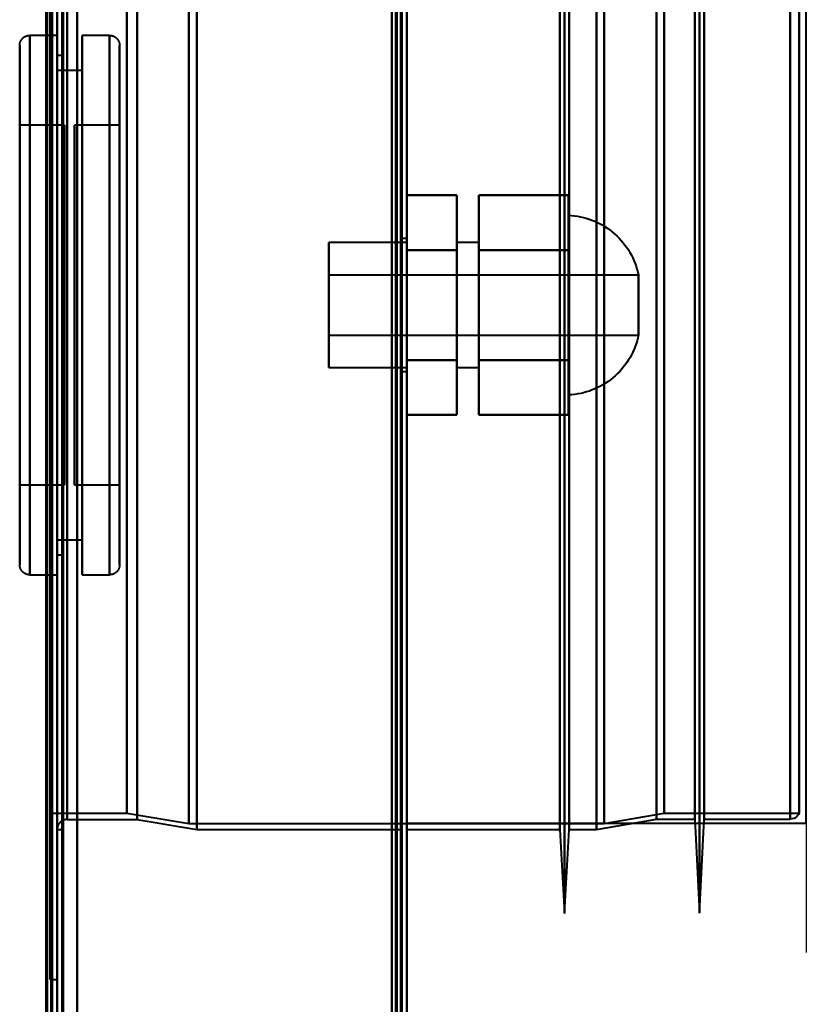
# Model space of a CAD drawing. Header units: millimetres. Extents: x -1352 to 2139, y -120 to 1171.
# Tile 64 of 78: x 651 to 730, y 672 to 771. Entities that reach past the tile are written whole.
import ezdxf

# ---------------------------------------------------------------- set-up
doc = ezdxf.new("R2010")
doc.units = ezdxf.units.MM
doc.layers.add('A-GENM', color=13, linetype='Continuous', lineweight=40)
doc.layers.add('G-IMPT', color=8, linetype='Continuous', lineweight=40)

# ---------------------------------------------------------------- blocks, each defined once
blk = doc.blocks.new('Maintenance r21 - Maintenance r21-769076-Avant')
at = {"layer": 'A-GENM'}
for p, q in [((690, 0), (690, 1098)), ((690, 1098), (690, 0))]:
    blk.add_line(p, q, dxfattribs=at)
blk = doc.blocks.new('Souche connecteur circulaire R23 - Souche connecteur circulaire R23-769067-Avant')
at = {"layer": 'A-GENM'}
for p, q in [((690, 868), (690, 690.5)), ((730, 690.5), (730, 868)), ((690, 690.5), (730, 690.5))]:
    blk.add_line(p, q, dxfattribs=at)
blk = doc.blocks.new('NEXA 1500 CALQUES_dwg-769064-Avant')
at = {"layer": 'G-IMPT'}
for p, q in [((690, 128.972), (690, 1097.772)), ((654.5, 129.472), (654.5, 1062.272)), ((655, 1062.272), (655, 129.472)), ((655, 674.872), (655, 1061.872)), ((655, 674.872), (655, 1061.872)), ((705.8, 681.477), (705.8, 1055.267)), ((705.8, 681.477), (705.8, 1055.267)), ((705.8, 1055.267), (705.8, 681.477)), ((705.8, 1055.267), (705.8, 681.477)), ((719.3, 681.511), (719.3, 1055.234)), ((719.3, 681.511), (719.3, 1055.234)), ((719.3, 1055.234), (719.3, 681.511)), ((719.3, 1055.234), (719.3, 681.511)), ((655, 689.872), (655, 1046.872)), ((705.333, 689.872), (705.333, 1046.872)), ((705.333, 689.872), (705.333, 1046.872)), ((706.267, 1046.872), (706.267, 689.872)), ((706.267, 1046.872), (706.267, 689.872)), ((656, 1045.872), (656, 690.872)), ((718.83, 690.907), (718.83, 1045.838)), ((718.83, 690.907), (718.83, 1045.838)), ((719.77, 1045.838), (719.77, 690.907)), ((719.77, 1045.838), (719.77, 690.907)), ((654.3, 691.498), (654.3, 1045.246)), ((654.3, 691.498), (654.3, 1045.246)), ((690, 323.672), (690, 903.072)), ((654.3, 868.372), (654.3, 691.498)), ((654.3, 868.372), (654.3, 691.498)), ((654.3, 868.372), (654.3, 674.872)), ((654.3, 674.872), (654.3, 868.372)), ((655, 689.872), (655, 868.372)), ((655, 868.372), (655, 689.872)), ((655, 868.372), (655, 674.872)), ((655.5, 689.872), (655.5, 868.372)), ((655.5, 868.372), (655.5, 689.872)), ((656, 690.872), (656, 868.372)), ((656, 868.372), (656, 690.872)), ((661.99, 868.372), (661.99, 691.498)), ((661.99, 691.498), (661.99, 868.372)), ((663, 868.372), (663, 690.872)), ((663, 690.872), (663, 868.372)), ((668.198, 868.372), (668.198, 690.464)), ((668.198, 690.464), (668.198, 868.372)), ((669, 868.372), (669, 689.872)), ((669, 689.872), (669, 868.372)), ((689.5, 868.372), (689.5, 689.872)), ((689.5, 689.872), (689.5, 868.372)), ((690, 689.872), (690, 868.372)), ((690, 868.372), (690, 689.872)), ((705.333, 868.372), (705.333, 689.872)), ((706.267, 689.872), (706.267, 868.372)), ((706.267, 689.872), (706.267, 868.372)), ((709, 689.872), (709, 868.372)), ((709, 868.372), (709, 689.872)), ((709.773, 868.372), (709.773, 690.464)), ((709.773, 690.464), (709.773, 868.372)), ((715, 690.907), (715, 868.372)), ((715, 868.372), (715, 690.907)), ((715.773, 868.372), (715.773, 691.498)), ((715.773, 691.498), (715.773, 868.372)), ((718.83, 868.372), (718.83, 690.907)), ((719.77, 690.907), (719.77, 868.372)), ((719.77, 690.907), (719.77, 868.372)), ((728.387, 868.372), (728.387, 690.907)), ((728.387, 690.907), (728.387, 868.372)), ((729.3, 868.372), (729.3, 691.498)), ((729.3, 691.498), (729.3, 868.372)), ((655, 769.372), (652.25, 769.372)), ((652.25, 769.372), (652.25, 715.372)), ((652.25, 769.372), (652.25, 715.372)), ((652.25, 742.372), (652.25, 769.372)), ((652.25, 742.372), (652.25, 769.372)), ((655, 769.372), (655, 742.372)), ((655, 715.372), (655, 769.372)), ((655, 715.372), (655, 769.372)), ((660.25, 769.372), (657.5, 769.372)), ((657.5, 742.372), (657.5, 769.372)), ((657.5, 769.372), (657.5, 742.372)), ((660.25, 742.372), (660.25, 769.372)), ((660.25, 715.372), (660.25, 769.372)), ((660.25, 769.372), (660.25, 742.372)), ((651.25, 768.372), (651.25, 742.372)), ((651.25, 742.372), (651.25, 768.372)), ((651.25, 716.372), (651.25, 768.372)), ((661.25, 742.372), (661.25, 768.372)), ((661.25, 768.372), (661.25, 742.372)), ((661.25, 768.372), (661.25, 716.372)), ((655.5, 767.372), (655, 767.372)), ((655, 717.372), (655, 767.372)), ((655, 717.372), (655, 767.372)), ((655, 767.372), (655, 742.372)), ((655.5, 742.372), (655.5, 767.372)), ((655.5, 767.372), (655.5, 742.372)), ((657.5, 765.872), (655, 765.872)), ((655, 742.372), (655, 765.872)), ((655, 765.872), (655, 742.372)), ((657.5, 742.372), (657.5, 765.872)), ((657.5, 765.872), (657.5, 742.372)), ((655.75, 760.372), (651.25, 760.372)), ((651.25, 760.372), (651.25, 742.372)), ((651.25, 742.372), (651.25, 760.372)), ((655.75, 760.372), (655.75, 742.372)), ((655.75, 742.372), (655.75, 760.372)), ((661.25, 760.372), (656.75, 760.372)), ((656.75, 724.372), (656.75, 760.372)), ((656.75, 724.372), (656.75, 760.372)), ((656.75, 760.372), (656.75, 742.372)), ((661.25, 742.372), (661.25, 760.372)), ((661.25, 760.372), (661.25, 724.372)), ((661.25, 760.372), (661.25, 724.372)), ((706.2, 751.372), (706.2, 742.372)), ((706.2, 733.372), (706.2, 751.372)), ((706.2, 742.372), (706.2, 751.372)), ((690, 748.622), (682.2, 748.622)), ((682.2, 748.622), (682.2, 736.122)), ((682.2, 748.622), (682.2, 736.122)), ((682.2, 742.372), (682.2, 748.622)), ((690, 749.022), (689.5, 749.022)), ((689.5, 749.022), (689.5, 742.372)), ((689.5, 742.372), (689.5, 749.022)), ((690, 749.022), (690, 735.722)), ((690, 749.022), (690, 735.722)), ((690, 742.372), (690, 749.022)), ((690, 742.372), (690, 749.022)), ((690, 748.622), (690, 742.372)), ((690, 736.122), (690, 748.622)), ((690, 736.122), (690, 748.622)), ((697.2, 748.622), (695, 748.622)), ((695, 742.372), (695, 748.622)), ((695, 748.622), (695, 742.372)), ((697.2, 742.372), (697.2, 748.622)), ((697.2, 748.622), (697.2, 742.372)), ((713.2, 745.372), (682.2, 745.372)), ((682.2, 745.372), (682.2, 742.372)), ((682.2, 742.372), (682.2, 745.372)), ((713.2, 745.372), (713.2, 739.372)), ((713.2, 745.372), (713.2, 742.372)), ((713.2, 742.372), (713.2, 745.372)), ((651.25, 742.372), (651.25, 724.372)), ((651.25, 742.372), (651.25, 716.372)), ((651.25, 724.372), (651.25, 742.372)), ((651.25, 716.372), (651.25, 742.372)), ((652.25, 715.372), (652.25, 742.372)), ((655, 718.872), (655, 742.372)), ((655, 742.372), (655, 718.872)), ((655, 742.372), (655, 717.372)), ((655, 742.372), (655, 717.372)), ((655, 742.372), (655, 715.372)), ((655, 742.372), (655, 715.372)), ((655.5, 717.372), (655.5, 742.372)), ((655.5, 742.372), (655.5, 717.372)), ((655.75, 742.372), (655.75, 724.372)), ((655.75, 724.372), (655.75, 742.372)), ((656.75, 742.372), (656.75, 724.372)), ((656.75, 742.372), (656.75, 724.372)), ((657.5, 715.372), (657.5, 742.372)), ((657.5, 742.372), (657.5, 715.372)), ((657.5, 718.872), (657.5, 742.372)), ((657.5, 742.372), (657.5, 718.872)), ((660.25, 715.372), (660.25, 742.372)), ((660.25, 742.372), (660.25, 715.372)), ((661.25, 724.372), (661.25, 742.372)), ((661.25, 724.372), (661.25, 742.372)), ((661.25, 716.372), (661.25, 742.372)), ((661.25, 742.372), (661.25, 716.372)), ((682.2, 742.372), (682.2, 739.372)), ((682.2, 739.372), (682.2, 742.372)), ((682.2, 736.122), (682.2, 742.372)), ((682.2, 736.122), (682.2, 742.372)), ((689.5, 742.372), (689.5, 735.722)), ((689.5, 735.722), (689.5, 742.372)), ((690, 742.372), (690, 736.122)), ((690, 742.372), (690, 736.122)), ((690, 735.722), (690, 742.372)), ((695, 736.122), (695, 742.372)), ((695, 742.372), (695, 736.122)), ((697.2, 736.122), (697.2, 742.372)), ((697.2, 742.372), (697.2, 736.122)), ((706.2, 742.372), (706.2, 733.372)), ((706.2, 733.372), (706.2, 742.372)), ((713.2, 742.372), (713.2, 739.372)), ((713.2, 739.372), (713.2, 742.372)), ((682.2, 739.372), (713.2, 739.372)), ((682.2, 736.122), (690, 736.122)), ((689.5, 735.722), (690, 735.722)), ((695, 736.122), (697.2, 736.122)), ((651.25, 724.372), (655.75, 724.372)), ((656.75, 724.372), (661.25, 724.372)), ((655, 718.872), (657.5, 718.872)), ((655, 717.372), (655.5, 717.372)), ((652.25, 715.372), (655, 715.372)), ((657.5, 715.372), (660.25, 715.372)), ((654.3, 691.498), (661.99, 691.498)), ((661.99, 691.498), (668.198, 690.464)), ((709.773, 690.464), (715.773, 691.498)), ((715.773, 691.498), (729.3, 691.498)), ((656, 690.872), (663, 690.872)), ((663, 690.872), (669, 689.872)), ((668.198, 690.464), (709.773, 690.464)), ((709, 689.872), (715, 690.907)), ((715, 690.907), (718.83, 690.907)), ((718.83, 690.907), (719.3, 681.511)), ((719.3, 681.511), (719.77, 690.907)), ((719.77, 690.907), (728.387, 690.907)), ((655, 689.872), (655.5, 689.872)), ((669, 689.872), (689.5, 689.872)), ((690, 689.872), (705.333, 689.872)), ((705.333, 689.872), (705.8, 681.477)), ((705.8, 681.477), (706.267, 689.872)), ((706.267, 689.872), (709, 689.872)), ((654.3, 674.872), (655, 674.872))]:
    blk.add_line(p, q, dxfattribs=at)
at = {"layer": 'G-IMPT', "flags": 128}
for points in [[(688.9, 129.472), (688.9, 371.422), (688.9, 613.372), (688.9, 855.322), (688.9, 1097.272)], [(688.9, 1097.272), (688.9, 855.322), (688.9, 613.372), (688.9, 371.422), (688.9, 129.472)], [(688.9, 129.472), (688.9, 371.422), (688.9, 613.372), (688.9, 855.322), (688.9, 1097.272)], [(689, 1097.272), (689, 855.322), (689, 613.372), (689, 371.422), (689, 129.472)], [(689, 129.472), (689, 371.422), (689, 613.372), (689, 855.322), (689, 1097.272)], [(689, 1097.272), (689, 855.322), (689, 613.372), (689, 371.422), (689, 129.472)], [(689.4, 1097.772), (689.4, 855.572), (689.4, 613.372), (689.4, 371.172), (689.4, 128.972)], [(689.4, 128.972), (689.4, 371.172), (689.4, 613.372), (689.4, 855.572), (689.4, 1097.772)], [(689.4, 1097.772), (689.4, 855.572), (689.4, 613.372), (689.4, 371.172), (689.4, 128.972)], [(689.5, 128.972), (689.5, 371.172), (689.5, 613.372), (689.5, 855.572), (689.5, 1097.772)], [(689.5, 1097.272), (689.5, 855.322), (689.5, 613.372), (689.5, 371.422), (689.5, 129.472)], [(689.5, 129.472), (689.5, 371.422), (689.5, 613.372), (689.5, 855.322), (689.5, 1097.272)], [(689.5, 1097.272), (689.5, 855.322), (689.5, 613.372), (689.5, 371.422), (689.5, 129.472)], [(689.5, 129.472), (689.5, 371.422), (689.5, 613.372), (689.5, 855.322), (689.5, 1097.272)], [(689.5, 1097.272), (689.5, 855.322), (689.5, 613.372), (689.5, 371.422), (689.5, 129.472)], [(689.5, 129.472), (689.5, 371.422), (689.5, 613.372), (689.5, 855.322), (689.5, 1097.272)], [(690, 128.972), (690, 371.172), (690, 613.372), (690, 855.572), (690, 1097.772)], [(690, 1097.772), (690, 855.572), (690, 613.372), (690, 371.172), (690, 128.972)], [(654.4, 128.972), (654.4, 362.422), (654.4, 595.872), (654.4, 829.322), (654.4, 1062.772)], [(654.4, 128.972), (654.4, 362.422), (654.4, 595.872), (654.4, 829.322), (654.4, 1062.772)], [(654.4, 1062.772), (654.4, 829.322), (654.4, 595.872), (654.4, 362.422), (654.4, 128.972)], [(654.5, 1062.772), (654.5, 829.322), (654.5, 595.872), (654.5, 362.422), (654.5, 128.972)], [(655, 128.972), (655, 362.422), (655, 595.872), (655, 829.322), (655, 1062.772)], [(655, 1062.772), (655, 829.322), (655, 595.872), (655, 362.422), (655, 128.972)], [(657, 128.972), (657, 362.422), (657, 595.872), (657, 829.322), (657, 1062.772)], [(657, 1062.772), (657, 829.322), (657, 595.872), (657, 362.422), (657, 128.972)], [(657, 128.972), (657, 362.422), (657, 595.872), (657, 829.322), (657, 1062.772)], [(657, 1062.772), (657, 829.322), (657, 595.872), (657, 362.422), (657, 128.972)], [(689.4, 1062.772), (689.4, 829.322), (689.4, 595.872), (689.4, 362.422), (689.4, 128.972)], [(689.4, 128.972), (689.4, 362.422), (689.4, 595.872), (689.4, 829.322), (689.4, 1062.772)], [(689.4, 128.972), (689.4, 362.422), (689.4, 595.872), (689.4, 829.322), (689.4, 1062.772)], [(689.5, 1062.772), (689.5, 829.322), (689.5, 595.872), (689.5, 362.422), (689.5, 128.972)], [(690, 1062.772), (690, 829.322), (690, 595.872), (690, 362.422), (690, 128.972)], [(690, 128.972), (690, 362.422), (690, 595.872), (690, 829.322), (690, 1062.772)], [(653.9, 161.372), (653.9, 386.597), (653.9, 611.822), (653.9, 837.047), (653.9, 1062.272)], [(653.9, 1062.272), (653.9, 837.047), (653.9, 611.822), (653.9, 386.597), (653.9, 161.372)], [(654, 1062.372), (654, 829.122), (654, 595.872), (654, 362.622), (654, 129.372)], [(654, 129.372), (654, 362.622), (654, 595.872), (654, 829.122), (654, 1062.372)], [(654, 129.472), (654, 362.672), (654, 595.872), (654, 829.072), (654, 1062.272)], [(654, 1062.272), (654, 829.072), (654, 595.872), (654, 362.672), (654, 129.472)], [(654.5, 1062.272), (654.5, 829.072), (654.5, 595.872), (654.5, 362.672), (654.5, 129.472)], [(654.5, 129.472), (654.5, 362.672), (654.5, 595.872), (654.5, 829.072), (654.5, 1062.272)], [(654.5, 1062.272), (654.5, 829.072), (654.5, 595.872), (654.5, 362.672), (654.5, 129.472)], [(654.5, 129.472), (654.5, 362.672), (654.5, 595.872), (654.5, 829.072), (654.5, 1062.272)], [(654.5, 1062.272), (654.5, 829.072), (654.5, 595.872), (654.5, 362.672), (654.5, 129.472)], [(654.5, 129.472), (654.5, 362.672), (654.5, 595.872), (654.5, 829.072), (654.5, 1062.272)], [(655, 129.472), (655, 362.672), (655, 595.872), (655, 829.072), (655, 1062.272)], [(655, 1062.272), (655, 829.072), (655, 595.872), (655, 362.672), (655, 129.472)], [(655, 1062.272), (655, 837.047), (655, 611.822), (655, 386.597), (655, 161.372)], [(655, 129.472), (655, 362.672), (655, 595.872), (655, 829.072), (655, 1062.272)], [(655, 161.372), (655, 386.597), (655, 611.822), (655, 837.047), (655, 1062.272)], [(655, 1062.272), (655, 829.072), (655, 595.872), (655, 362.672), (655, 129.472)], [(655.5, 129.472), (655.5, 362.672), (655.5, 595.872), (655.5, 829.072), (655.5, 1062.272)], [(655.5, 1062.272), (655.5, 829.072), (655.5, 595.872), (655.5, 362.672), (655.5, 129.472)], [(655.6, 1062.272), (655.6, 829.072), (655.6, 595.872), (655.6, 362.672), (655.6, 129.472)], [(655.6, 129.472), (655.6, 362.672), (655.6, 595.872), (655.6, 829.072), (655.6, 1062.272)], [(655.6, 129.472), (655.6, 362.672), (655.6, 595.872), (655.6, 829.072), (655.6, 1062.272)], [(655.6, 1062.272), (655.6, 829.072), (655.6, 595.872), (655.6, 362.672), (655.6, 129.472)], [(655.6, 1062.272), (655.6, 829.072), (655.6, 595.872), (655.6, 362.672), (655.6, 129.472)], [(655.6, 129.472), (655.6, 362.672), (655.6, 595.872), (655.6, 829.072), (655.6, 1062.272)], [(657, 1062.272), (657, 829.072), (657, 595.872), (657, 362.672), (657, 129.472)], [(657, 129.472), (657, 362.672), (657, 595.872), (657, 829.072), (657, 1062.272)], [(657, 129.472), (657, 362.672), (657, 595.872), (657, 829.072), (657, 1062.272)], [(657, 1062.272), (657, 829.072), (657, 595.872), (657, 362.672), (657, 129.472)], [(688.5, 129.472), (688.5, 362.672), (688.5, 595.872), (688.5, 829.072), (688.5, 1062.272)], [(688.5, 1062.272), (688.5, 829.072), (688.5, 595.872), (688.5, 362.672), (688.5, 129.472)], [(688.5, 129.472), (688.5, 362.672), (688.5, 595.872), (688.5, 829.072), (688.5, 1062.272)], [(688.5, 1062.272), (688.5, 829.072), (688.5, 595.872), (688.5, 362.672), (688.5, 129.472)], [(688.5, 323.672), (688.5, 468.522), (688.5, 613.372), (688.5, 758.222), (688.5, 903.072)], [(688.5, 903.072), (688.5, 758.222), (688.5, 613.372), (688.5, 468.522), (688.5, 323.672)], [(688.5, 323.672), (688.5, 468.522), (688.5, 613.372), (688.5, 758.222), (688.5, 903.072)], [(688.5, 903.072), (688.5, 758.222), (688.5, 613.372), (688.5, 468.522), (688.5, 323.672)], [(689.4, 903.072), (689.4, 758.222), (689.4, 613.372), (689.4, 468.522), (689.4, 323.672)], [(689.4, 903.072), (689.4, 758.222), (689.4, 613.372), (689.4, 468.522), (689.4, 323.672)], [(689.4, 323.672), (689.4, 468.522), (689.4, 613.372), (689.4, 758.222), (689.4, 903.072)], [(689.5, 323.672), (689.5, 468.522), (689.5, 613.372), (689.5, 758.222), (689.5, 903.072)], [(690, 903.072), (690, 758.222), (690, 613.372), (690, 468.522), (690, 323.672)], [(690, 323.672), (690, 468.522), (690, 613.372), (690, 758.222), (690, 903.072)], [(690, 323.672), (690, 468.522), (690, 613.372), (690, 758.222), (690, 903.072)], [(690, 903.072), (690, 758.222), (690, 613.372), (690, 468.522), (690, 323.672)], [(651.25, 768.372), (651.251, 768.412), (651.253, 768.452), (651.257, 768.492), (651.263, 768.532), (651.27, 768.571), (651.279, 768.61), (651.289, 768.649), (651.301, 768.687), (651.314, 768.725), (651.329, 768.762), (651.345, 768.798), (651.363, 768.834), (651.382, 768.869), (651.403, 768.903), (651.425, 768.937), (651.448, 768.969), (651.472, 769.001), (651.498, 769.032), (651.525, 769.061), (651.553, 769.09), (651.583, 769.117), (651.613, 769.143), (651.644, 769.168), (651.676, 769.191), (651.71, 769.214), (651.744, 769.235), (651.779, 769.254), (651.814, 769.272), (651.851, 769.289), (651.888, 769.304), (651.925, 769.318), (651.963, 769.33), (652.002, 769.341), (652.041, 769.35), (652.08, 769.358), (652.12, 769.364), (652.159, 769.368), (652.199, 769.371), (652.239, 769.372), (652.25, 769.372)], [(660.25, 769.372), (660.29, 769.372), (660.33, 769.369), (660.37, 769.365), (660.409, 769.36), (660.449, 769.352), (660.488, 769.344), (660.526, 769.333), (660.565, 769.322), (660.602, 769.308), (660.639, 769.293), (660.676, 769.277), (660.712, 769.259), (660.747, 769.24), (660.781, 769.22), (660.815, 769.198), (660.847, 769.174), (660.879, 769.15), (660.909, 769.124), (660.939, 769.097), (660.967, 769.069), (660.995, 769.04), (661.021, 769.009), (661.046, 768.978), (661.069, 768.946), (661.091, 768.913), (661.112, 768.879), (661.132, 768.844), (661.15, 768.808), (661.167, 768.772), (661.182, 768.735), (661.196, 768.697), (661.208, 768.659), (661.219, 768.62), (661.228, 768.582), (661.235, 768.542), (661.241, 768.503), (661.246, 768.463), (661.249, 768.423), (661.25, 768.383), (661.25, 768.372)], [(651.25, 768.372), (651.25, 768.352), (651.25, 768.289), (651.25, 768.185), (651.25, 768.04), (651.25, 767.854), (651.25, 767.627), (651.25, 767.36), (651.25, 767.052), (651.25, 766.706), (651.25, 766.32), (651.25, 765.896), (651.25, 765.434), (651.25, 764.936), (651.25, 764.401), (651.25, 763.831), (651.25, 763.227), (651.25, 762.589), (651.25, 761.919), (651.25, 761.218), (651.25, 760.487), (651.25, 759.726), (651.25, 758.938), (651.25, 758.124), (651.25, 757.284), (651.25, 756.42), (651.25, 755.534), (651.25, 754.627), (651.25, 753.7), (651.25, 752.755), (651.25, 751.794), (651.25, 750.817), (651.25, 749.827), (651.25, 748.825), (651.25, 747.813), (651.25, 746.791), (651.25, 745.763), (651.25, 744.73), (651.25, 743.692), (651.25, 742.653), (651.25, 741.613), (651.25, 740.574), (651.25, 739.539), (651.25, 738.507), (651.25, 737.482), (651.25, 736.465), (651.25, 735.457), (651.25, 734.46), (651.25, 733.476), (651.25, 732.507), (651.25, 731.552), (651.25, 730.616), (651.25, 729.698), (651.25, 728.8), (651.25, 727.924), (651.25, 727.071), (651.25, 726.243), (651.25, 725.44), (651.25, 724.665), (651.25, 723.918), (651.25, 723.2), (651.25, 722.513), (651.25, 721.858), (651.25, 721.236), (651.25, 720.647), (651.25, 720.093), (651.25, 719.575), (651.25, 719.093), (651.25, 718.649), (651.25, 718.242), (651.25, 717.875), (651.25, 717.546), (651.25, 717.257), (651.25, 717.008), (651.25, 716.8), (651.25, 716.632), (651.25, 716.506), (651.25, 716.422), (651.25, 716.378), (651.25, 716.372)], [(651.25, 716.372), (651.25, 716.393), (651.25, 716.455), (651.25, 716.559), (651.25, 716.704), (651.25, 716.891), (651.25, 717.118), (651.25, 717.385), (651.25, 717.692), (651.25, 718.039), (651.25, 718.425), (651.25, 718.849), (651.25, 719.31), (651.25, 719.809), (651.25, 720.344), (651.25, 720.914), (651.25, 721.518), (651.25, 722.155), (651.25, 722.825), (651.25, 723.527), (651.25, 724.258), (651.25, 725.018), (651.25, 725.806), (651.25, 726.621), (651.25, 727.461), (651.25, 728.324), (651.25, 729.211), (651.25, 730.118), (651.25, 731.045), (651.25, 731.989), (651.25, 732.951), (651.25, 733.928), (651.25, 734.918), (651.25, 735.92), (651.25, 736.932), (651.25, 737.953), (651.25, 738.981), (651.25, 740.015), (651.25, 741.052), (651.25, 742.092), (651.25, 743.131), (651.25, 744.17), (651.25, 745.206), (651.25, 746.237), (651.25, 747.262), (651.25, 748.28), (651.25, 749.287), (651.25, 750.284), (651.25, 751.268), (651.25, 752.238), (651.25, 753.192), (651.25, 754.129), (651.25, 755.047), (651.25, 755.945), (651.25, 756.82), (651.25, 757.673), (651.25, 758.502), (651.25, 759.304), (651.25, 760.08), (651.25, 760.827), (651.25, 761.545), (651.25, 762.231), (651.25, 762.887), (651.25, 763.509), (651.25, 764.098), (651.25, 764.651), (651.25, 765.17), (651.25, 765.651), (651.25, 766.096), (651.25, 766.502), (651.25, 766.87), (651.25, 767.199), (651.25, 767.488), (651.25, 767.737), (651.25, 767.945), (651.25, 768.112), (651.25, 768.238), (651.25, 768.323), (651.25, 768.366), (651.25, 768.372)], [(661.25, 716.372), (661.25, 716.393), (661.25, 716.455), (661.25, 716.559), (661.25, 716.704), (661.25, 716.891), (661.25, 717.118), (661.25, 717.385), (661.25, 717.692), (661.25, 718.039), (661.25, 718.425), (661.25, 718.849), (661.25, 719.31), (661.25, 719.809), (661.25, 720.344), (661.25, 720.914), (661.25, 721.518), (661.25, 722.155), (661.25, 722.825), (661.25, 723.527), (661.25, 724.258), (661.25, 725.018), (661.25, 725.806), (661.25, 726.621), (661.25, 727.461), (661.25, 728.324), (661.25, 729.211), (661.25, 730.118), (661.25, 731.045), (661.25, 731.989), (661.25, 732.951), (661.25, 733.928), (661.25, 734.918), (661.25, 735.92), (661.25, 736.932), (661.25, 737.953), (661.25, 738.981), (661.25, 740.015), (661.25, 741.052), (661.25, 742.092), (661.25, 743.131), (661.25, 744.17), (661.25, 745.206), (661.25, 746.237), (661.25, 747.262), (661.25, 748.28), (661.25, 749.287), (661.25, 750.284), (661.25, 751.268), (661.25, 752.238), (661.25, 753.192), (661.25, 754.129), (661.25, 755.047), (661.25, 755.945), (661.25, 756.82), (661.25, 757.673), (661.25, 758.502), (661.25, 759.304), (661.25, 760.08), (661.25, 760.827), (661.25, 761.545), (661.25, 762.231), (661.25, 762.887), (661.25, 763.509), (661.25, 764.098), (661.25, 764.651), (661.25, 765.17), (661.25, 765.651), (661.25, 766.096), (661.25, 766.502), (661.25, 766.87), (661.25, 767.199), (661.25, 767.488), (661.25, 767.737), (661.25, 767.945), (661.25, 768.112), (661.25, 768.238), (661.25, 768.323), (661.25, 768.366), (661.25, 768.372)], [(661.25, 768.372), (661.25, 768.352), (661.25, 768.289), (661.25, 768.185), (661.25, 768.04), (661.25, 767.854), (661.25, 767.627), (661.25, 767.36), (661.25, 767.052), (661.25, 766.706), (661.25, 766.32), (661.25, 765.896), (661.25, 765.434), (661.25, 764.936), (661.25, 764.401), (661.25, 763.831), (661.25, 763.227), (661.25, 762.589), (661.25, 761.919), (661.25, 761.218), (661.25, 760.487), (661.25, 759.726), (661.25, 758.938), (661.25, 758.124), (661.25, 757.284), (661.25, 756.42), (661.25, 755.534), (661.25, 754.627), (661.25, 753.7), (661.25, 752.755), (661.25, 751.794), (661.25, 750.817), (661.25, 749.827), (661.25, 748.825), (661.25, 747.813), (661.25, 746.791), (661.25, 745.763), (661.25, 744.73), (661.25, 743.692), (661.25, 742.653), (661.25, 741.613), (661.25, 740.574), (661.25, 739.539), (661.25, 738.507), (661.25, 737.482), (661.25, 736.465), (661.25, 735.457), (661.25, 734.46), (661.25, 733.476), (661.25, 732.507), (661.25, 731.552), (661.25, 730.616), (661.25, 729.698), (661.25, 728.8), (661.25, 727.924), (661.25, 727.071), (661.25, 726.243), (661.25, 725.44), (661.25, 724.665), (661.25, 723.918), (661.25, 723.2), (661.25, 722.513), (661.25, 721.858), (661.25, 721.236), (661.25, 720.647), (661.25, 720.093), (661.25, 719.575), (661.25, 719.093), (661.25, 718.649), (661.25, 718.242), (661.25, 717.875), (661.25, 717.546), (661.25, 717.257), (661.25, 717.008), (661.25, 716.8), (661.25, 716.632), (661.25, 716.506), (661.25, 716.422), (661.25, 716.378), (661.25, 716.372)], [(690, 747.872), (690, 749.247), (690, 750.622), (690, 751.997), (690, 753.372)], [(690, 753.372), (691.25, 753.372), (692.5, 753.372), (693.75, 753.372), (695, 753.372)], [(695, 753.372), (693.75, 753.372), (692.5, 753.372), (691.25, 753.372), (690, 753.372)], [(690, 753.372), (690, 751.997), (690, 750.622), (690, 749.247), (690, 747.872)], [(690, 747.872), (690, 749.247), (690, 750.622), (690, 751.997), (690, 753.372)], [(690, 753.372), (690, 751.997), (690, 750.622), (690, 749.247), (690, 747.872)], [(695, 747.872), (695, 749.247), (695, 750.622), (695, 751.997), (695, 753.372)], [(695, 753.372), (695, 751.997), (695, 750.622), (695, 749.247), (695, 747.872)], [(695, 753.372), (695, 751.997), (695, 750.622), (695, 749.247), (695, 747.872)], [(695, 747.872), (695, 749.247), (695, 750.622), (695, 751.997), (695, 753.372)], [(697.2, 747.872), (697.2, 749.247), (697.2, 750.622), (697.2, 751.997), (697.2, 753.372)], [(697.2, 753.372), (699.45, 753.372), (701.7, 753.372), (703.95, 753.372), (706.2, 753.372)], [(697.2, 753.372), (697.2, 751.997), (697.2, 750.622), (697.2, 749.247), (697.2, 747.872)], [(706.2, 753.372), (703.95, 753.372), (701.7, 753.372), (699.45, 753.372), (697.2, 753.372)], [(697.2, 747.872), (697.2, 749.247), (697.2, 750.622), (697.2, 751.997), (697.2, 753.372)], [(697.2, 753.372), (697.2, 751.997), (697.2, 750.622), (697.2, 749.247), (697.2, 747.872)], [(706.2, 747.872), (706.2, 749.247), (706.2, 750.622), (706.2, 751.997), (706.2, 753.372)], [(706.2, 753.372), (706.2, 751.997), (706.2, 750.622), (706.2, 749.247), (706.2, 747.872)], [(706.2, 753.372), (706.2, 751.997), (706.2, 750.622), (706.2, 749.247), (706.2, 747.872)], [(706.2, 747.872), (706.2, 749.247), (706.2, 750.622), (706.2, 751.997), (706.2, 753.372)], [(706.2, 751.372), (706.499, 751.352), (706.798, 751.32), (707.094, 751.277), (707.389, 751.221), (707.681, 751.153), (707.971, 751.074), (708.257, 750.984), (708.539, 750.882), (708.817, 750.769), (709.09, 750.645), (709.358, 750.51), (709.62, 750.364), (709.876, 750.208), (710.126, 750.042), (710.369, 749.866), (710.605, 749.681), (710.833, 749.486), (711.053, 749.282), (711.265, 749.07), (711.468, 748.849), (711.662, 748.62), (711.847, 748.384), (712.022, 748.141), (712.188, 747.89), (712.343, 747.634), (712.488, 747.371), (712.622, 747.103), (712.746, 746.829), (712.858, 746.551), (712.959, 746.269), (713.049, 745.983), (713.128, 745.693), (713.194, 745.401), (713.2, 745.372)], [(690, 736.872), (690, 739.622), (690, 742.372), (690, 745.122), (690, 747.872)], [(690, 747.872), (691.25, 747.872), (692.5, 747.872), (693.75, 747.872), (695, 747.872)], [(695, 747.872), (693.75, 747.872), (692.5, 747.872), (691.25, 747.872), (690, 747.872)], [(690, 747.872), (691.25, 747.872), (692.5, 747.872), (693.75, 747.872), (695, 747.872)], [(695, 747.872), (693.75, 747.872), (692.5, 747.872), (691.25, 747.872), (690, 747.872)], [(690, 747.872), (690, 745.122), (690, 742.372), (690, 739.622), (690, 736.872)], [(690, 736.872), (690, 739.622), (690, 742.372), (690, 745.122), (690, 747.872)], [(690, 747.872), (690, 745.122), (690, 742.372), (690, 739.622), (690, 736.872)], [(695, 736.872), (695, 739.622), (695, 742.372), (695, 745.122), (695, 747.872)], [(695, 747.872), (695, 745.122), (695, 742.372), (695, 739.622), (695, 736.872)], [(695, 747.872), (695, 745.122), (695, 742.372), (695, 739.622), (695, 736.872)], [(695, 736.872), (695, 739.622), (695, 742.372), (695, 745.122), (695, 747.872)], [(697.2, 736.872), (697.2, 739.622), (697.2, 742.372), (697.2, 745.122), (697.2, 747.872)], [(697.2, 747.872), (699.45, 747.872), (701.7, 747.872), (703.95, 747.872), (706.2, 747.872)], [(706.2, 747.872), (703.95, 747.872), (701.7, 747.872), (699.45, 747.872), (697.2, 747.872)], [(697.2, 747.872), (699.45, 747.872), (701.7, 747.872), (703.95, 747.872), (706.2, 747.872)], [(706.2, 747.872), (703.95, 747.872), (701.7, 747.872), (699.45, 747.872), (697.2, 747.872)], [(697.2, 747.872), (697.2, 745.122), (697.2, 742.372), (697.2, 739.622), (697.2, 736.872)], [(697.2, 736.872), (697.2, 739.622), (697.2, 742.372), (697.2, 745.122), (697.2, 747.872)], [(697.2, 747.872), (697.2, 745.122), (697.2, 742.372), (697.2, 739.622), (697.2, 736.872)], [(706.2, 736.872), (706.2, 739.622), (706.2, 742.372), (706.2, 745.122), (706.2, 747.872)], [(706.2, 747.872), (706.2, 745.122), (706.2, 742.372), (706.2, 739.622), (706.2, 736.872)], [(706.2, 747.872), (706.2, 745.122), (706.2, 742.372), (706.2, 739.622), (706.2, 736.872)], [(706.2, 736.872), (706.2, 739.622), (706.2, 742.372), (706.2, 745.122), (706.2, 747.872)], [(713.2, 739.372), (713.134, 739.08), (713.057, 738.79), (712.969, 738.503), (712.868, 738.22), (712.757, 737.942), (712.635, 737.668), (712.501, 737.399), (712.358, 737.136), (712.203, 736.879), (712.039, 736.628), (711.864, 736.384), (711.681, 736.147), (711.487, 735.917), (711.285, 735.696), (711.074, 735.483), (710.854, 735.278), (710.627, 735.082), (710.392, 734.896), (710.15, 734.719), (709.901, 734.552), (709.645, 734.395), (709.383, 734.249), (709.116, 734.113), (708.843, 733.987), (708.566, 733.873), (708.284, 733.77), (707.998, 733.678), (707.709, 733.598), (707.417, 733.53), (707.123, 733.473), (706.826, 733.428), (706.528, 733.395), (706.229, 733.374), (706.2, 733.372)], [(690, 731.372), (690, 732.747), (690, 734.122), (690, 735.497), (690, 736.872)], [(690, 736.872), (691.25, 736.872), (692.5, 736.872), (693.75, 736.872), (695, 736.872)], [(695, 736.872), (693.75, 736.872), (692.5, 736.872), (691.25, 736.872), (690, 736.872)], [(690, 736.872), (691.25, 736.872), (692.5, 736.872), (693.75, 736.872), (695, 736.872)], [(695, 736.872), (693.75, 736.872), (692.5, 736.872), (691.25, 736.872), (690, 736.872)], [(690, 736.872), (690, 735.497), (690, 734.122), (690, 732.747), (690, 731.372)], [(690, 731.372), (690, 732.747), (690, 734.122), (690, 735.497), (690, 736.872)], [(690, 736.872), (690, 735.497), (690, 734.122), (690, 732.747), (690, 731.372)], [(695, 736.872), (695, 735.497), (695, 734.122), (695, 732.747), (695, 731.372)], [(695, 731.372), (695, 732.747), (695, 734.122), (695, 735.497), (695, 736.872)], [(695, 736.872), (695, 735.497), (695, 734.122), (695, 732.747), (695, 731.372)], [(695, 731.372), (695, 732.747), (695, 734.122), (695, 735.497), (695, 736.872)], [(697.2, 736.872), (697.2, 735.497), (697.2, 734.122), (697.2, 732.747), (697.2, 731.372)], [(706.2, 736.872), (703.95, 736.872), (701.7, 736.872), (699.45, 736.872), (697.2, 736.872)], [(697.2, 731.372), (697.2, 732.747), (697.2, 734.122), (697.2, 735.497), (697.2, 736.872)], [(697.2, 736.872), (699.45, 736.872), (701.7, 736.872), (703.95, 736.872), (706.2, 736.872)], [(706.2, 736.872), (703.95, 736.872), (701.7, 736.872), (699.45, 736.872), (697.2, 736.872)], [(697.2, 736.872), (699.45, 736.872), (701.7, 736.872), (703.95, 736.872), (706.2, 736.872)], [(697.2, 736.872), (697.2, 735.497), (697.2, 734.122), (697.2, 732.747), (697.2, 731.372)], [(697.2, 731.372), (697.2, 732.747), (697.2, 734.122), (697.2, 735.497), (697.2, 736.872)], [(706.2, 736.872), (706.2, 735.497), (706.2, 734.122), (706.2, 732.747), (706.2, 731.372)], [(706.2, 731.372), (706.2, 732.747), (706.2, 734.122), (706.2, 735.497), (706.2, 736.872)], [(706.2, 731.372), (706.2, 732.747), (706.2, 734.122), (706.2, 735.497), (706.2, 736.872)], [(706.2, 736.872), (706.2, 735.497), (706.2, 734.122), (706.2, 732.747), (706.2, 731.372)], [(695, 731.372), (693.75, 731.372), (692.5, 731.372), (691.25, 731.372), (690, 731.372)], [(690, 731.372), (691.25, 731.372), (692.5, 731.372), (693.75, 731.372), (695, 731.372)], [(697.2, 731.372), (699.45, 731.372), (701.7, 731.372), (703.95, 731.372), (706.2, 731.372)], [(706.2, 731.372), (703.95, 731.372), (701.7, 731.372), (699.45, 731.372), (697.2, 731.372)], [(652.25, 715.372), (652.21, 715.373), (652.17, 715.376), (652.13, 715.379), (652.091, 715.385), (652.051, 715.392), (652.012, 715.401), (651.974, 715.411), (651.935, 715.423), (651.898, 715.436), (651.861, 715.451), (651.824, 715.468), (651.788, 715.485), (651.753, 715.504), (651.719, 715.525), (651.685, 715.547), (651.653, 715.57), (651.621, 715.595), (651.591, 715.62), (651.561, 715.647), (651.533, 715.676), (651.505, 715.705), (651.479, 715.735), (651.454, 715.766), (651.431, 715.799), (651.409, 715.832), (651.388, 715.866), (651.368, 715.901), (651.35, 715.937), (651.333, 715.973), (651.318, 716.01), (651.304, 716.048), (651.292, 716.086), (651.281, 716.124), (651.272, 716.163), (651.265, 716.202), (651.259, 716.242), (651.254, 716.282), (651.251, 716.322), (651.25, 716.362), (651.25, 716.372)], [(661.25, 716.372), (661.249, 716.332), (661.247, 716.292), (661.243, 716.253), (661.237, 716.213), (661.23, 716.174), (661.221, 716.135), (661.211, 716.096), (661.199, 716.058), (661.186, 716.02), (661.171, 715.983), (661.155, 715.946), (661.137, 715.911), (661.118, 715.875), (661.097, 715.841), (661.075, 715.808), (661.052, 715.775), (661.028, 715.744), (661.002, 715.713), (660.975, 715.683), (660.947, 715.655), (660.917, 715.628), (660.887, 715.602), (660.856, 715.577), (660.824, 715.553), (660.79, 715.531), (660.756, 715.51), (660.721, 715.49), (660.686, 715.472), (660.649, 715.456), (660.612, 715.44), (660.575, 715.427), (660.537, 715.414), (660.498, 715.404), (660.459, 715.394), (660.42, 715.387), (660.38, 715.381), (660.341, 715.376), (660.301, 715.374), (660.261, 715.372), (660.25, 715.372)], [(729.3, 691.498), (729.231, 691.37), (729.062, 691.169), (728.903, 691.05), (728.774, 690.985), (728.569, 690.924), (728.387, 690.907)], [(656, 690.872), (655.96, 690.872), (655.92, 690.869), (655.88, 690.865), (655.841, 690.86), (655.801, 690.852), (655.762, 690.844), (655.724, 690.833), (655.685, 690.822), (655.648, 690.808), (655.611, 690.793), (655.574, 690.777), (655.538, 690.759), (655.503, 690.74), (655.469, 690.72), (655.435, 690.698), (655.403, 690.674), (655.371, 690.65), (655.341, 690.624), (655.311, 690.597), (655.283, 690.569), (655.255, 690.54), (655.229, 690.509), (655.204, 690.478), (655.181, 690.446), (655.159, 690.413), (655.138, 690.379), (655.118, 690.344), (655.1, 690.308), (655.083, 690.272), (655.068, 690.235), (655.054, 690.197), (655.042, 690.159), (655.031, 690.12), (655.022, 690.082), (655.015, 690.042), (655.009, 690.003), (655.004, 689.963), (655.001, 689.923), (655, 689.883), (655, 689.872)]]:
    blk.add_lwpolyline(points, dxfattribs=at)

msp = doc.modelspace()

# ---------------------------------------------------------------- linework, layer by layer
at = {"color": 94, "lineweight": 30}
msp.add_line((730, 690.5), (730, 1045.5), dxfattribs=at)
msp.add_line((730, 690.5), (730, 1045.5), dxfattribs=at)
at = {"color": 1, "lineweight": 30}
for p, q in [((730, 690.5), (730, 1045.5)), ((730, 703.436), (730, 677.564))]:
    msp.add_line(p, q, dxfattribs=at)

# ---------------------------------------------------------------- block references
at = {"layer": 'A-GENM'}
for name in ['Maintenance r21 - Maintenance r21-769076-Avant', 'Souche connecteur circulaire R23 - Souche connecteur circulaire R23-769067-Avant']:
    msp.add_blockref(name, (0, 0), dxfattribs=at)
at = {"layer": 'G-IMPT'}
msp.add_blockref('NEXA 1500 CALQUES_dwg-769064-Avant', (0, 0), dxfattribs=at)

doc.saveas('drawing.dxf')
